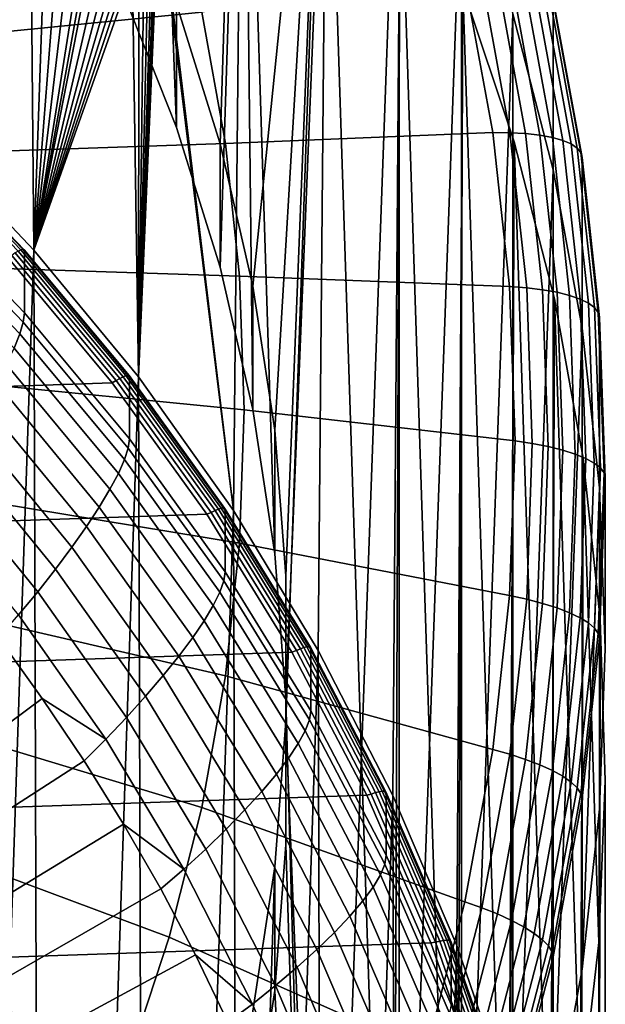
# Model space of a CAD drawing. Header units: metres. Extents: x -24 to 94, y -256 to 25.
# Tile 46 of 195: x 16.98 to 22.5, y -226.94 to -217.65. Entities that reach past the tile are written whole.
import ezdxf

# ---------------------------------------------------------------- set-up
doc = ezdxf.new("R2010")
doc.units = ezdxf.units.M
doc.layers.add('solid_10_061_003_XXX', color=7, linetype='CONTINUOUS')

msp = doc.modelspace()

# ---------------------------------------------------------------- linework, layer by layer
at = {"layer": 'solid_10_061_003_XXX'}
for points in [[(17.946764, -217.384766, 322.894989), (18.45554, -218.669662, 323.239288), (18.201593, -211.975159, 321.445496)], [(18.45554, -218.669662, 323.239288), (18.865959, -219.987366, 323.592377), (19.08507, -213.240662, 321.784576), (18.201593, -211.975159, 321.445496)], [(19.081087, -212.069809, 326.129608), (18.865913, -218.82251, 327.938995), (18.455559, -217.505035, 327.585968)], [(19.866327, -213.383545, 326.481628), (19.175629, -220.165466, 328.298828), (18.865913, -218.82251, 327.938995), (19.081087, -212.069809, 326.129608)], [(18.294813, -216.508362, 305.026703), (19.08507, -213.240662, 321.784576), (18.991241, -222.284836, 287.455658)], [(18.865959, -219.987366, 323.592377), (19.1756, -221.330002, 323.952118), (19.08507, -213.240662, 321.784576)], [(18.991241, -222.284836, 287.455658), (19.08507, -213.240662, 321.784576), (19.874424, -214.562958, 322.138885), (19.792717, -223.603699, 287.809052)], [(19.383038, -222.691528, 324.316956), (19.486984, -224.063339, 324.684509), (19.874424, -214.562958, 322.138885), (19.08507, -213.240662, 321.784576)], [(19.1756, -221.330002, 323.952118), (19.383038, -222.691528, 324.316956), (19.08507, -213.240662, 321.784576)], [(19.866327, -213.383545, 326.481628), (19.383024, -221.526703, 328.663574), (19.175629, -220.165466, 328.298828)], [(19.866327, -213.383545, 326.481628), (19.48699, -222.898834, 329.031219), (19.383024, -221.526703, 328.663574)], [(19.866327, -213.383545, 326.481628), (19.48699, -224.274597, 329.399872), (19.48699, -222.898834, 329.031219)], [(20.55476, -214.746948, 326.846954), (19.866327, -233.789886, 331.949493), (19.48699, -224.274597, 329.399872), (19.866327, -213.383545, 326.481628)], [(19.486984, -224.063339, 324.684509), (19.793854, -235.085144, 327.637817), (20.495941, -233.717682, 327.271393), (19.874424, -214.562958, 322.138885)], [(19.792717, -223.603699, 287.809052), (19.874424, -214.562958, 322.138885), (20.565744, -215.935501, 322.506683), (20.496191, -224.973724, 288.176147)], [(20.495941, -233.717682, 327.271393), (20.565744, -215.935501, 322.506683), (19.874424, -214.562958, 322.138885)], [(20.55476, -214.746948, 326.846954), (20.55476, -232.426483, 331.584167), (19.866327, -233.789886, 331.949493)], [(20.55476, -214.746948, 326.846954), (21.143068, -216.153427, 327.223816), (20.55476, -232.426483, 331.584167)], [(20.495941, -233.717682, 327.271393), (21.096901, -232.306076, 326.893158), (20.565744, -215.935501, 322.506683)], [(20.496191, -224.973724, 288.176147), (20.565744, -215.935501, 322.506683), (21.155615, -217.351501, 322.886078), (21.098188, -226.388153, 288.555145)], [(21.096901, -232.306076, 326.893158), (21.155615, -217.351501, 322.886078), (20.565744, -215.935501, 322.506683)], [(21.628389, -215.986908, 333.616364), (22.008324, -217.458817, 334.010773), (22.008327, -219.06813, 328.004791), (21.628386, -217.596191, 327.610382)], [(21.143068, -216.153427, 327.223816), (21.143068, -231.019989, 331.207275), (20.55476, -232.426483, 331.584167)], [(21.143068, -216.153427, 327.223816), (21.628386, -217.596191, 327.610382), (21.143068, -231.019989, 331.207275)], [(17.946753, -216.220047, 327.241669), (18.455559, -217.505035, 327.585968), (18.45554, -218.669662, 323.239288), (17.946764, -217.384766, 322.894989)], [(15.865209, -216.780502, 337.44162), (16.131577, -217.836304, 337.724548), (18.694695, -217.579819, 336.62384), (18.386005, -216.356262, 336.29599)], [(18.290583, -216.617279, 304.597382), (18.294813, -216.508362, 305.026703), (18.991241, -222.284836, 287.455658)], [(18.281384, -216.71875, 304.169098), (18.290583, -216.617279, 304.597382), (18.991241, -222.284836, 287.455658), (18.095722, -221.023682, 287.117737)], [(18.267271, -216.814667, 303.735229), (18.281384, -216.71875, 304.169098), (18.095722, -221.023682, 287.117737)], [(18.247417, -216.905426, 303.289978), (18.267271, -216.814667, 303.735229), (18.095722, -221.023682, 287.117737)], [(18.221403, -216.991364, 302.830231), (18.247417, -216.905426, 303.289978), (18.095722, -221.023682, 287.117737)], [(18.188541, -217.072189, 302.35379), (18.221403, -216.991364, 302.830231), (18.095722, -221.023682, 287.117737)], [(18.148014, -217.147369, 301.858887), (18.188541, -217.072189, 302.35379), (18.095722, -221.023682, 287.117737)], [(18.098978, -217.216217, 301.344391), (18.148014, -217.147369, 301.858887), (18.095722, -221.023682, 287.117737)], [(17.994781, -217.314011, 300.438751), (18.039452, -217.278336, 300.802612), (18.095722, -221.023682, 287.117737), (17.110594, -219.826462, 286.796936)], [(18.039452, -217.278336, 300.802612), (18.098978, -217.216217, 301.344391), (18.095722, -221.023682, 287.117737)], [(18.916222, -218.820877, 336.95639), (21.438782, -218.717026, 335.747711), (21.17639, -217.279648, 335.362549), (18.694695, -217.579819, 336.62384)], [(21.599337, -218.718765, 335.654327), (21.33497, -217.270554, 335.266296), (21.17639, -217.279648, 335.362549), (21.438782, -218.717026, 335.747711)], [(21.33497, -217.270554, 335.266296), (21.599337, -218.718765, 335.654327), (21.748697, -218.727203, 335.541748), (21.482502, -217.268982, 335.151031)], [(21.482502, -217.268982, 335.151031), (21.748697, -218.727203, 335.541748), (21.883207, -218.742294, 335.412384), (21.615366, -217.275055, 335.019257)], [(21.615366, -217.275055, 335.019257), (21.883207, -218.742294, 335.412384), (22.000772, -218.763809, 335.26828), (21.731493, -217.288681, 334.873016)], [(21.731493, -217.288681, 334.873016), (22.000772, -218.763809, 335.26828), (22.099562, -218.791412, 335.111633), (21.829073, -217.309662, 334.7146)], [(16.974312, -217.329712, 295.504028), (17.036081, -217.347321, 295.713776), (16.040741, -218.699127, 286.494873)], [(17.036081, -217.347321, 295.713776), (17.086458, -217.360779, 295.889954), (17.110594, -219.826462, 286.796936), (16.040741, -218.699127, 286.494873)], [(17.086458, -217.360779, 295.889954), (17.194239, -217.386658, 296.283081), (17.110594, -219.826462, 286.796936)], [(17.940069, -217.348953, 300.027863), (17.994781, -217.314011, 300.438751), (17.110594, -219.826462, 286.796936)], [(17.8806, -217.377426, 299.619415), (17.940069, -217.348953, 300.027863), (17.110594, -219.826462, 286.796936)], [(17.814194, -217.400772, 299.198059), (17.8806, -217.377426, 299.619415), (17.110594, -219.826462, 286.796936)], [(17.194239, -217.386658, 296.283081), (17.297403, -217.406998, 296.682831), (17.110594, -219.826462, 286.796936)], [(21.096901, -232.306076, 326.893158), (21.593805, -230.857208, 326.504944), (21.155615, -217.351501, 322.886078)], [(21.098188, -226.388153, 288.555145), (21.155615, -217.351501, 322.886078), (21.641138, -218.804001, 323.275269), (21.595722, -227.839996, 288.944153)], [(21.593805, -230.857208, 326.504944), (21.641138, -218.804001, 323.275269), (21.155615, -217.351501, 322.886078)], [(21.829073, -217.309662, 334.7146), (22.099562, -218.791412, 335.111633), (22.178036, -218.824661, 334.944916), (21.906586, -217.337646, 334.546478)], [(21.906586, -217.337646, 334.546478), (22.178036, -218.824661, 334.944916), (22.234972, -218.863052, 334.770752), (21.962826, -217.372223, 334.371277)], [(21.962826, -217.372223, 334.371277), (22.234972, -218.863052, 334.770752), (22.269484, -218.905975, 334.591797), (21.996914, -217.412827, 334.191711)], [(17.741457, -217.417755, 298.77243), (17.814194, -217.400772, 299.198059), (17.110594, -219.826462, 286.796936)], [(17.297403, -217.406998, 296.682831), (17.395918, -217.421616, 297.089081), (17.110594, -219.826462, 286.796936)], [(17.662369, -217.428421, 298.34317), (17.741457, -217.417755, 298.77243), (17.110594, -219.826462, 286.796936)], [(17.395918, -217.421616, 297.089081), (17.489592, -217.430161, 297.501373), (17.110594, -219.826462, 286.796936)], [(17.578465, -217.43251, 297.919617), (17.662369, -217.428421, 298.34317), (17.110594, -219.826462, 286.796936)], [(17.489592, -217.430161, 297.501373), (17.540056, -217.432251, 297.735352), (17.110594, -219.826462, 286.796936)], [(17.540056, -217.432251, 297.735352), (17.578465, -217.43251, 297.919617), (17.110594, -219.826462, 286.796936)], [(21.996914, -217.412827, 334.191711), (22.269484, -218.905975, 334.591797), (22.281033, -218.952728, 334.411072), (22.008324, -217.458817, 334.010773)], [(22.008324, -217.458817, 334.010773), (22.281033, -218.952728, 334.411072), (22.281025, -220.561996, 328.40509), (22.008327, -219.06813, 328.004791)], [(18.455559, -217.505035, 327.585968), (18.865913, -218.82251, 327.938995), (18.865959, -219.987366, 323.592377), (18.45554, -218.669662, 323.239288)], [(16.131577, -217.836304, 337.724548), (16.322731, -218.907196, 338.011475), (18.916222, -218.820877, 336.95639), (18.694695, -217.579819, 336.62384)], [(21.628386, -217.596191, 327.610382), (21.628386, -229.57724, 330.820709), (21.143068, -231.019989, 331.207275)], [(21.628386, -217.596191, 327.610382), (22.008327, -219.06813, 328.004791), (21.628386, -229.57724, 330.820709)], [(16.987001, -219.823486, 286.5112), (15.913844, -218.706467, 286.211884), (15.89137, -218.719879, 286.248291), (16.963011, -219.835327, 286.54715)], [(17.005049, -219.818237, 286.47049), (15.930752, -218.700027, 286.170868), (15.913844, -218.706467, 286.211884), (16.987001, -219.823486, 286.5112)], [(17.016249, -219.819839, 286.427094), (15.941244, -218.700897, 286.127289), (15.930752, -218.700027, 286.170868), (17.005049, -219.818237, 286.47049)], [(15.941244, -218.700897, 286.127289), (17.016249, -219.819839, 286.427094), (17.020136, -219.828293, 286.383331), (15.944874, -218.709076, 286.083435)], [(17.020037, -220.41864, 284.179688), (15.944794, -219.299438, 283.879822), (15.944874, -218.709076, 286.083435), (17.020136, -219.828293, 286.383331)], [(16.040741, -218.699127, 286.494873), (17.110594, -219.826462, 286.796936), (16.133495, -249.088211, 294.637604)], [(19.049553, -220.073624, 337.292053), (21.596741, -220.16864, 336.136658), (21.438782, -218.717026, 335.747711), (18.916222, -218.820877, 336.95639)], [(21.758474, -220.181274, 336.046204), (21.599337, -218.718765, 335.654327), (21.438782, -218.717026, 335.747711), (21.596741, -220.16864, 336.136658)], [(21.599337, -218.718765, 335.654327), (21.758474, -220.181274, 336.046204), (21.908934, -220.199814, 335.93634), (21.748697, -218.727203, 335.541748)], [(21.748697, -218.727203, 335.541748), (21.908934, -220.199814, 335.93634), (22.044436, -220.224014, 335.809418), (21.883207, -218.742294, 335.412384)], [(21.883207, -218.742294, 335.412384), (22.044436, -220.224014, 335.809418), (22.162867, -220.253494, 335.667419), (22.000772, -218.763809, 335.26828)], [(22.000772, -218.763809, 335.26828), (22.162867, -220.253494, 335.667419), (22.262384, -220.287781, 335.512573), (22.099562, -218.791412, 335.111633)], [(16.322731, -218.907196, 338.011475), (16.43778, -219.988205, 338.301147), (19.049553, -220.073624, 337.292053), (18.916222, -218.820877, 336.95639)], [(18.865913, -218.82251, 327.938995), (19.175629, -220.165466, 328.298828), (19.1756, -221.330002, 323.952118), (18.865959, -219.987366, 323.592377)], [(21.593805, -230.857208, 326.504944), (21.984224, -229.378159, 326.108612), (21.641138, -218.804001, 323.275269)], [(21.595722, -227.839996, 288.944153), (21.641138, -218.804001, 323.275269), (22.019926, -220.285843, 323.672333), (21.98632, -229.322021, 289.341278)], [(21.984224, -229.378159, 326.108612), (22.019926, -220.285843, 323.672333), (21.641138, -218.804001, 323.275269)], [(22.099562, -218.791412, 335.111633), (22.262384, -220.287781, 335.512573), (22.341436, -220.32634, 335.34729), (22.178036, -218.824661, 334.944916)], [(22.178036, -218.824661, 334.944916), (22.341436, -220.32634, 335.34729), (22.398792, -220.368576, 335.174164), (22.234972, -218.863052, 334.770752)], [(22.234972, -218.863052, 334.770752), (22.398792, -220.368576, 335.174164), (22.433558, -220.413849, 334.995819), (22.269484, -218.905975, 334.591797)], [(22.269484, -218.905975, 334.591797), (22.433558, -220.413849, 334.995819), (22.445192, -220.46138, 334.815308), (22.281033, -218.952728, 334.411072)], [(22.281033, -218.952728, 334.411072), (22.445192, -220.46138, 334.815308), (22.445185, -222.070587, 328.809296), (22.281025, -220.561996, 328.40509)], [(22.008327, -219.06813, 328.004791), (22.008327, -228.105286, 330.4263), (21.628386, -229.57724, 330.820709)], [(22.008327, -219.06813, 328.004791), (22.281025, -220.561996, 328.40509), (22.008327, -228.105286, 330.4263)], [(17.009483, -220.505249, 283.906494), (15.935238, -219.38681, 283.606781), (15.944794, -219.299438, 283.879822), (17.020037, -220.41864, 284.179688)], [(15.935238, -219.38681, 283.606781), (17.009483, -220.505249, 283.906494), (16.977541, -220.616974, 283.640961), (15.906318, -219.500793, 283.341888)], [(15.906318, -219.500793, 283.341888), (16.977541, -220.616974, 283.640961), (16.924629, -220.751556, 283.389526), (15.858409, -219.639114, 283.091461)], [(-18.742369, -222.319366, 287.257874), (17.84816, -221.077667, 286.92514), (16.865664, -219.899338, 286.609406), (-17.848083, -221.077576, 286.92511)], [(17.110594, -219.826462, 286.796936), (17.196487, -247.954742, 294.333893), (16.133495, -249.088211, 294.637604)], [(17.88665, -221.05719, 286.91452), (16.902267, -219.876068, 286.598022), (16.865664, -219.899338, 286.609406), (17.84816, -221.077667, 286.92514)], [(17.920532, -221.036514, 286.893677), (16.934286, -219.853149, 286.576599), (16.902267, -219.876068, 286.598022), (17.88665, -221.05719, 286.91452)], [(17.95093, -221.020691, 286.864777), (16.963011, -219.835327, 286.54715), (16.934286, -219.853149, 286.576599), (17.920532, -221.036514, 286.893677)], [(17.976316, -221.010529, 286.829254), (16.987001, -219.823486, 286.5112), (16.963011, -219.835327, 286.54715), (17.95093, -221.020691, 286.864777)], [(17.995415, -221.006546, 286.788879), (17.005049, -219.818237, 286.47049), (16.987001, -219.823486, 286.5112), (17.976316, -221.010529, 286.829254)], [(18.007267, -221.008926, 286.745728), (17.016249, -219.819839, 286.427094), (17.005049, -219.818237, 286.47049), (17.995415, -221.006546, 286.788879)], [(17.016249, -219.819839, 286.427094), (18.007267, -221.008926, 286.745728), (18.011345, -221.017624, 286.701996), (17.020136, -219.828293, 286.383331)], [(18.011274, -221.607986, 284.498383), (17.020037, -220.41864, 284.179688), (17.020136, -219.828293, 286.383331), (18.011345, -221.017624, 286.701996)], [(17.110594, -219.826462, 286.796936), (18.095722, -221.023682, 287.117737), (17.196487, -247.954742, 294.333893)], [(16.43778, -219.988205, 338.301147), (16.476191, -221.074265, 338.592133), (19.094065, -221.33226, 337.629303), (19.049553, -220.073624, 337.292053)], [(19.049553, -220.073624, 337.292053), (19.094065, -221.33226, 337.629303), (21.649485, -221.627472, 336.527557), (21.596741, -220.16864, 336.136658)], [(19.175629, -220.165466, 328.298828), (19.383024, -221.526703, 328.663574), (19.383038, -222.691528, 324.316956), (19.1756, -221.330002, 323.952118)], [(21.811607, -221.650925, 336.440002), (21.758474, -220.181274, 336.046204), (21.596741, -220.16864, 336.136658), (21.649485, -221.627472, 336.527557)], [(21.758474, -220.181274, 336.046204), (21.811607, -221.650925, 336.440002), (21.962433, -221.679642, 336.332855), (21.908934, -220.199814, 335.93634)], [(21.908934, -220.199814, 335.93634), (21.962433, -221.679642, 336.332855), (22.098265, -221.712982, 336.208374), (22.044436, -220.224014, 335.809418)], [(22.044436, -220.224014, 335.809418), (22.098265, -221.712982, 336.208374), (22.216988, -221.750458, 336.068542), (22.162867, -220.253494, 335.667419)], [(22.162867, -220.253494, 335.667419), (22.216988, -221.750458, 336.068542), (22.316748, -221.791473, 335.915497), (22.262384, -220.287781, 335.512573)], [(21.984224, -229.378159, 326.108612), (22.266211, -227.876266, 325.706177), (22.019926, -220.285843, 323.672333)], [(21.98632, -229.322021, 289.341278), (22.019926, -220.285843, 323.672333), (22.290106, -221.789749, 324.075317), (22.268051, -230.826874, 289.744507)], [(22.266211, -227.876266, 325.706177), (22.290106, -221.789749, 324.075317), (22.019926, -220.285843, 323.672333)], [(22.262384, -220.287781, 335.512573), (22.316748, -221.791473, 335.915497), (22.395992, -221.835373, 335.751648), (22.341436, -220.32634, 335.34729)], [(22.341436, -220.32634, 335.34729), (22.395992, -221.835373, 335.751648), (22.453487, -221.881485, 335.579529), (22.398792, -220.368576, 335.174164)], [(17.999784, -221.693787, 284.224945), (17.009483, -220.505249, 283.906494), (17.020037, -220.41864, 284.179688), (18.011274, -221.607986, 284.498383)], [(22.398792, -220.368576, 335.174164), (22.453487, -221.881485, 335.579529), (22.488338, -221.929108, 335.401855), (22.433558, -220.413849, 334.995819)], [(22.433558, -220.413849, 334.995819), (22.488338, -221.929108, 335.401855), (22.5, -221.977417, 335.221527), (22.445192, -220.46138, 334.815308)], [(17.009483, -220.505249, 283.906494), (17.999784, -221.693787, 284.224945), (17.96501, -221.80304, 283.958771), (16.977541, -220.616974, 283.640961)], [(22.445192, -220.46138, 334.815308), (22.5, -221.977417, 335.221527), (22.5, -223.586716, 329.215546), (22.445185, -222.070587, 328.809296)], [(16.977541, -220.616974, 283.640961), (17.96501, -221.80304, 283.958771), (17.907402, -221.933548, 283.706238), (16.924629, -220.751556, 283.389526)], [(22.281025, -220.561996, 328.40509), (22.281025, -226.611435, 330.026031), (22.008327, -228.105286, 330.4263)], [(22.281025, -220.561996, 328.40509), (22.445185, -222.070587, 328.809296), (22.281025, -226.611435, 330.026031)], [(16.924629, -220.751556, 283.389526), (17.907402, -221.933548, 283.706238), (17.827742, -222.083557, 283.470734), (16.851463, -220.907227, 283.155548)], [(16.851463, -220.907227, 283.155548), (17.827742, -222.083557, 283.470734), (17.727104, -222.251083, 283.255463), (16.759031, -221.081909, 282.942169)], [(18.876907, -222.261734, 287.16452), (17.976316, -221.010529, 286.829254), (17.95093, -221.020691, 286.864777), (18.85025, -222.270126, 287.199554)], [(18.896963, -222.259079, 287.124512), (17.995415, -221.006546, 286.788879), (17.976316, -221.010529, 286.829254), (18.876907, -222.261734, 287.16452)], [(18.909407, -222.262283, 287.081543), (18.007267, -221.008926, 286.745728), (17.995415, -221.006546, 286.788879), (18.896963, -222.259079, 287.124512)], [(18.007267, -221.008926, 286.745728), (18.909407, -222.262283, 287.081543), (18.913595, -222.271149, 287.037872), (18.011345, -221.017624, 286.701996)], [(-19.544073, -223.618469, 287.605957), (18.742422, -222.319443, 287.257874), (17.84816, -221.077667, 286.92514), (-18.742369, -222.319366, 287.257874)], [(16.476191, -221.074265, 338.592133), (16.43778, -222.160324, 338.883148), (19.049553, -222.590881, 337.966553), (19.094065, -221.33226, 337.629303)], [(16.759031, -221.081909, 282.942169), (17.727104, -222.251083, 283.255463), (17.606848, -222.433945, 283.063263), (16.648586, -221.2733, 282.752258)], [(18.095722, -221.023682, 287.117737), (18.174276, -246.751953, 294.011597), (17.196487, -247.954742, 294.333893)], [(18.782749, -222.302155, 287.248108), (17.88665, -221.05719, 286.91452), (17.84816, -221.077667, 286.92514), (18.742422, -222.319443, 287.257874)], [(18.818329, -222.283829, 287.227905), (17.920532, -221.036514, 286.893677), (17.88665, -221.05719, 286.91452), (18.782749, -222.302155, 287.248108)], [(18.85025, -222.270126, 287.199554), (17.95093, -221.020691, 286.864777), (17.920532, -221.036514, 286.893677), (18.818329, -222.283829, 287.227905)], [(18.913616, -222.861633, 284.83429), (18.011274, -221.607986, 284.498383), (18.011345, -221.017624, 286.701996), (18.913595, -222.271149, 287.037872)], [(18.095722, -221.023682, 287.117737), (18.991241, -222.284836, 287.455658), (18.174276, -246.751953, 294.011597)], [(16.648586, -221.2733, 282.752258), (17.606848, -222.433945, 283.063263), (17.468607, -222.629715, 282.89679), (16.521635, -221.478897, 282.58844)], [(19.094065, -221.33226, 337.629303), (19.049553, -222.590881, 337.966553), (21.596739, -223.086334, 336.918457), (21.649485, -221.627472, 336.527557)], [(16.521635, -221.478897, 282.58844), (17.468607, -222.629715, 282.89679), (17.314243, -222.835815, 282.75824), (16.379892, -221.695984, 282.45285)], [(19.383024, -221.526703, 328.663574), (19.48699, -222.898834, 329.031219), (19.486984, -224.063339, 324.684509), (19.383038, -222.691528, 324.316956)], [(18.901257, -222.946548, 284.560638), (17.999784, -221.693787, 284.224945), (18.011274, -221.607986, 284.498383), (18.913616, -222.861633, 284.83429)], [(21.758474, -223.12059, 336.833801), (21.811607, -221.650925, 336.440002), (21.649485, -221.627472, 336.527557), (21.596739, -223.086334, 336.918457)], [(21.811607, -221.650925, 336.440002), (21.758474, -223.12059, 336.833801), (21.908934, -223.159454, 336.72937), (21.962433, -221.679642, 336.332855)], [(16.379892, -221.695984, 282.45285), (17.314243, -222.835815, 282.75824), (17.145849, -223.049561, 282.649567), (16.225283, -221.921707, 282.347351)], [(17.999784, -221.693787, 284.224945), (18.901257, -222.946548, 284.560638), (18.863848, -223.053146, 284.293732), (17.96501, -221.80304, 283.958771)], [(21.962433, -221.679642, 336.332855), (21.908934, -223.159454, 336.72937), (22.044436, -223.201965, 336.607361), (22.098265, -221.712982, 336.208374)], [(22.098265, -221.712982, 336.208374), (22.044436, -223.201965, 336.607361), (22.162867, -223.247437, 336.469666), (22.216988, -221.750458, 336.068542)], [(22.216988, -221.750458, 336.068542), (22.162867, -223.247437, 336.469666), (22.262384, -223.295166, 336.31842), (22.316748, -221.791473, 335.915497)], [(17.96501, -221.80304, 283.958771), (18.863848, -223.053146, 284.293732), (18.80188, -223.17923, 284.040009), (17.907402, -221.933548, 283.706238)], [(22.316748, -221.791473, 335.915497), (22.262384, -223.295166, 336.31842), (22.341436, -223.344406, 336.156006), (22.395992, -221.835373, 335.751648)], [(22.266211, -227.876266, 325.706177), (22.438364, -226.358978, 325.299622), (22.290106, -221.789749, 324.075317)], [(22.268051, -230.826874, 289.744507), (22.290106, -221.789749, 324.075317), (22.450338, -223.308228, 324.482178), (22.439531, -232.347168, 290.151855)], [(22.438364, -226.358978, 325.299622), (22.450338, -223.308228, 324.482178), (22.290106, -221.789749, 324.075317)], [(22.395992, -221.835373, 335.751648), (22.341436, -223.344406, 336.156006), (22.398792, -223.394394, 335.984924), (22.453487, -221.881485, 335.579529)], [(16.225283, -221.921707, 282.347351), (17.145849, -223.049561, 282.649567), (16.965694, -223.268112, 282.572144), (16.059898, -222.153091, 282.273376)], [(17.907402, -221.933548, 283.706238), (18.80188, -223.17923, 284.040009), (18.71619, -223.323135, 283.802887), (17.827742, -222.083557, 283.470734)], [(22.453487, -221.881485, 335.579529), (22.398792, -223.394394, 335.984924), (22.433558, -223.444351, 335.807861), (22.488338, -221.929108, 335.401855)], [(22.488338, -221.929108, 335.401855), (22.433558, -223.444351, 335.807861), (22.44519, -223.493454, 335.627747), (22.5, -221.977417, 335.221527)], [(22.445185, -225.102829, 329.621796), (22.5, -223.586716, 329.215546), (22.5, -221.977417, 335.221527), (22.44519, -223.493454, 335.627747)], [(17.827742, -222.083557, 283.470734), (18.71619, -223.323135, 283.802887), (18.607931, -223.482956, 283.585541), (17.727104, -222.251083, 283.255463)], [(22.445185, -222.070587, 328.809296), (22.445185, -225.102829, 329.621796), (22.281025, -226.611435, 330.026031)], [(22.445185, -222.070587, 328.809296), (22.5, -223.586716, 329.215546), (22.445185, -225.102829, 329.621796)], [(16.43778, -222.160324, 338.883148), (16.322731, -223.241333, 339.172791), (18.916222, -223.843643, 338.302246), (19.049553, -222.590881, 337.966553)], [(17.727104, -222.251083, 283.255463), (18.607931, -223.482956, 283.585541), (18.478561, -223.656586, 283.390869), (17.606848, -222.433945, 283.063263)], [(18.991241, -222.284836, 287.455658), (19.062046, -245.485748, 293.672333), (18.174276, -246.751953, 294.011597)], [(19.586143, -223.604813, 287.597137), (18.782749, -222.302155, 287.248108), (18.742422, -222.319443, 287.257874), (19.544113, -223.618546, 287.605988)], [(19.623245, -223.588959, 287.577606), (18.818329, -222.283829, 287.227905), (18.782749, -222.302155, 287.248108), (19.586143, -223.604813, 287.597137)], [(19.656532, -223.577484, 287.549866), (18.85025, -222.270126, 287.199554), (18.818329, -222.283829, 287.227905), (19.623245, -223.588959, 287.577606)], [(19.684328, -223.570938, 287.51532), (18.876907, -222.261734, 287.16452), (18.85025, -222.270126, 287.199554), (19.656532, -223.577484, 287.549866)], [(19.70524, -223.569672, 287.475677), (18.896963, -222.259079, 287.124512), (18.876907, -222.261734, 287.16452), (19.684328, -223.570938, 287.51532)], [(19.718218, -223.573746, 287.432953), (18.909407, -222.262283, 287.081543), (18.896963, -222.259079, 287.124512), (19.70524, -223.569672, 287.475677)], [(18.909407, -222.262283, 287.081543), (19.718218, -223.573746, 287.432953), (19.722588, -223.582886, 287.389374), (18.913595, -222.271149, 287.037872)], [(19.722607, -224.17337, 285.185791), (18.913616, -222.861633, 284.83429), (18.913595, -222.271149, 287.037872), (19.722588, -223.582886, 287.389374)], [(18.991241, -222.284836, 287.455658), (19.792717, -223.603699, 287.809052), (19.062046, -245.485748, 293.672333)], [(-20.249378, -224.968613, 287.967712), (19.544113, -223.618546, 287.605988), (18.742422, -222.319443, 287.257874), (-19.544073, -223.618469, 287.605957)], [(17.606848, -222.433945, 283.063263), (18.478561, -223.656586, 283.390869), (18.329834, -223.841751, 283.221558), (17.468607, -222.629715, 282.89679)], [(19.049553, -222.590881, 337.966553), (18.916222, -223.843643, 338.302246), (21.438778, -224.537933, 337.307404), (21.596739, -223.086334, 336.918457)], [(17.468607, -222.629715, 282.89679), (18.329834, -223.841751, 283.221558), (18.16375, -224.035995, 283.079834), (17.314243, -222.835815, 282.75824)], [(17.314243, -222.835815, 282.75824), (18.16375, -224.035995, 283.079834), (17.982552, -224.236801, 282.967682), (17.145849, -223.049561, 282.649567)], [(19.709448, -224.257355, 284.911865), (18.901257, -222.946548, 284.560638), (18.913616, -222.861633, 284.83429), (19.722607, -224.17337, 285.185791)], [(18.901257, -222.946548, 284.560638), (19.709448, -224.257355, 284.911865), (19.669622, -224.361099, 284.644196), (18.863848, -223.053146, 284.293732)], [(19.48699, -222.898834, 329.031219), (19.48699, -224.274597, 329.399872), (19.486984, -225.439453, 325.053253), (19.486984, -224.063339, 324.684509)], [(17.145849, -223.049561, 282.649567), (17.982552, -224.236801, 282.967682), (17.788681, -224.441513, 282.886566), (16.965694, -223.268112, 282.572144)], [(18.863848, -223.053146, 284.293732), (19.669622, -224.361099, 284.644196), (19.603655, -224.482468, 284.389221), (18.80188, -223.17923, 284.040009)], [(21.758474, -223.12059, 336.833801), (21.596739, -223.086334, 336.918457), (21.438778, -224.537933, 337.307404), (21.599337, -224.583084, 337.225677)], [(21.758474, -223.12059, 336.833801), (21.599337, -224.583084, 337.225677), (21.748697, -224.632065, 337.123962), (21.908934, -223.159454, 336.72937)], [(16.322731, -223.241333, 339.172791), (16.131577, -224.312225, 339.459747), (18.694695, -225.084686, 338.634766), (18.916222, -223.843643, 338.302246)], [(18.80188, -223.17923, 284.040009), (19.603655, -224.482468, 284.389221), (19.51243, -224.619858, 284.15033), (18.71619, -223.323135, 283.802887)], [(21.908934, -223.159454, 336.72937), (21.748697, -224.632065, 337.123962), (21.883207, -224.683685, 337.004395), (22.044436, -223.201965, 336.607361)], [(22.044436, -223.201965, 336.607361), (21.883207, -224.683685, 337.004395), (22.000772, -224.737106, 336.868805), (22.162867, -223.247437, 336.469666)], [(16.965694, -223.268112, 282.572144), (17.788681, -224.441513, 282.886566), (17.189238, -224.058258, 282.67984), (16.774477, -223.485825, 282.526459)], [(18.71619, -223.323135, 283.802887), (19.51243, -224.619858, 284.15033), (19.397177, -224.771439, 283.930786), (18.607931, -223.482956, 283.585541)], [(22.162867, -223.247437, 336.469666), (22.000772, -224.737106, 336.868805), (22.099562, -224.791534, 336.71936), (22.262384, -223.295166, 336.31842)], [(22.262384, -223.295166, 336.31842), (22.099562, -224.791534, 336.71936), (22.178036, -224.846085, 336.55838), (22.341436, -223.344406, 336.156006)], [(22.438364, -226.358978, 325.299622), (22.499838, -224.833801, 324.890961), (22.450338, -223.308228, 324.482178)], [(22.439531, -232.347168, 290.151855), (22.450338, -223.308228, 324.482178), (22.499838, -224.833801, 324.890961), (22.499903, -233.875366, 290.56134)], [(22.341436, -223.344406, 336.156006), (22.178036, -224.846085, 336.55838), (22.234972, -224.899933, 336.388336), (22.398792, -223.394394, 335.984924)], [(22.398792, -223.394394, 335.984924), (22.234972, -224.899933, 336.388336), (22.269484, -224.952225, 336.211884), (22.433558, -223.444351, 335.807861)], [(17.189238, -224.058258, 282.67984), (8.699366, -230.382431, 281.136139), (8.44193, -230.030838, 281.041931), (16.774477, -223.485825, 282.526459)], [(18.607931, -223.482956, 283.585541), (19.397177, -224.771439, 283.930786), (19.259443, -224.935211, 283.73349), (18.478561, -223.656586, 283.390869)], [(22.433558, -223.444351, 335.807861), (22.269484, -224.952225, 336.211884), (22.281033, -225.002106, 336.031982), (22.44519, -223.493454, 335.627747)], [(22.44519, -223.493454, 335.627747), (22.281033, -225.002106, 336.031982), (22.281025, -226.611435, 330.026031), (22.445185, -225.102829, 329.621796)], [(19.792717, -223.603699, 287.809052), (19.855444, -244.162384, 293.317749), (19.062046, -245.485748, 293.672333)], [(20.292868, -224.958755, 287.95993), (19.586143, -223.604813, 287.597137), (19.544113, -223.618546, 287.605988), (20.249416, -224.968689, 287.967743)], [(20.331308, -224.945465, 287.941071), (19.623245, -223.588959, 287.577606), (19.586143, -223.604813, 287.597137), (20.292868, -224.958755, 287.95993)], [(20.365795, -224.936279, 287.91394), (19.656532, -223.577484, 287.549866), (19.623245, -223.588959, 287.577606), (20.331308, -224.945465, 287.941071)], [(20.394596, -224.931656, 287.879913), (19.684328, -223.570938, 287.51532), (19.656532, -223.577484, 287.549866), (20.365795, -224.936279, 287.91394)], [(20.416262, -224.931839, 287.840668), (19.70524, -223.569672, 287.475677), (19.684328, -223.570938, 287.51532), (20.394596, -224.931656, 287.879913)], [(20.429705, -224.936813, 287.798187), (19.718218, -223.573746, 287.432953), (19.70524, -223.569672, 287.475677), (20.416262, -224.931839, 287.840668)], [(19.718218, -223.573746, 287.432953), (20.429705, -224.936813, 287.798187), (20.434368, -224.946533, 287.754761), (19.722588, -223.582886, 287.389374)], [(20.434252, -225.536743, 285.551086), (19.722607, -224.17337, 285.185791), (19.722588, -223.582886, 287.389374), (20.434368, -224.946533, 287.754761)], [(19.792717, -223.603699, 287.809052), (20.496191, -224.973724, 288.176147), (19.855444, -244.162384, 293.317749)], [(-20.854958, -226.363434, 288.341461), (20.249416, -224.968689, 287.967743), (19.544113, -223.618546, 287.605988), (-20.249378, -224.968613, 287.967712)], [(18.478561, -223.656586, 283.390869), (19.259443, -224.935211, 283.73349), (19.101093, -225.109055, 283.561127), (18.329834, -223.841751, 283.221558)], [(18.329834, -223.841751, 283.221558), (19.101093, -225.109055, 283.561127), (18.92425, -225.290649, 283.416016), (18.16375, -224.035995, 283.079834)], [(18.916222, -223.843643, 338.302246), (18.694695, -225.084686, 338.634766), (21.176384, -225.975311, 337.692566), (21.438778, -224.537933, 337.307404)], [(17.189238, -224.058258, 282.67984), (17.583071, -224.644318, 282.836884), (8.699366, -230.382431, 281.136139)], [(17.788681, -224.441513, 282.886566), (17.583071, -224.644318, 282.836884), (17.189238, -224.058258, 282.67984)], [(18.16375, -224.035995, 283.079834), (18.92425, -225.290649, 283.416016), (18.7313, -225.477646, 283.30014), (17.982552, -224.236801, 282.967682)], [(19.486984, -224.063339, 324.684509), (19.486984, -225.439453, 325.053253), (19.793854, -235.085144, 327.637817)], [(20.420372, -225.61972, 285.276886), (19.709448, -224.257355, 284.911865), (19.722607, -224.17337, 285.185791), (20.434252, -225.536743, 285.551086)], [(17.982552, -224.236801, 282.967682), (18.7313, -225.477646, 283.30014), (18.524839, -225.667557, 283.215088), (17.788681, -224.441513, 282.886566)], [(19.709448, -224.257355, 284.911865), (20.420372, -225.61972, 285.276886), (20.378361, -225.720459, 285.008453), (19.669622, -224.361099, 284.644196)], [(16.131577, -224.312225, 339.459747), (15.865209, -225.368027, 339.742645), (18.386005, -226.308243, 338.962616), (18.694695, -225.084686, 338.634766)], [(19.866327, -233.789886, 331.949493), (19.081087, -235.103622, 332.301483), (19.383024, -225.646729, 329.767517), (19.48699, -224.274597, 329.399872)], [(19.48699, -224.274597, 329.399872), (19.383024, -225.646729, 329.767517), (19.383038, -226.811279, 325.420837), (19.486984, -225.439453, 325.053253)], [(17.788681, -224.441513, 282.886566), (18.524839, -225.667557, 283.215088), (17.955498, -225.243286, 282.997375), (17.583071, -224.644318, 282.836884)], [(19.669622, -224.361099, 284.644196), (20.378361, -225.720459, 285.008453), (20.308771, -225.836838, 284.752136), (19.603655, -224.482468, 284.389221)], [(19.603655, -224.482468, 284.389221), (20.308771, -225.836838, 284.752136), (20.212538, -225.967331, 284.511383), (19.51243, -224.619858, 284.15033)], [(21.33497, -226.031296, 337.613739), (21.599337, -224.583084, 337.225677), (21.438778, -224.537933, 337.307404), (21.176384, -225.975311, 337.692566)], [(19.51243, -224.619858, 284.15033), (20.212538, -225.967331, 284.511383), (20.090956, -226.110199, 284.28949), (19.397177, -224.771439, 283.930786)], [(21.599337, -224.583084, 337.225677), (21.33497, -226.031296, 337.613739), (21.482502, -226.090286, 337.514679), (21.748697, -224.632065, 337.123962)], [(21.748697, -224.632065, 337.123962), (21.482502, -226.090286, 337.514679), (21.615366, -226.150925, 337.397522), (21.883207, -224.683685, 337.004395)], [(17.955498, -225.243286, 282.997375), (8.941035, -230.744125, 281.233063), (8.699366, -230.382431, 281.136139), (17.583071, -224.644318, 282.836884)], [(21.883207, -224.683685, 337.004395), (21.615366, -226.150925, 337.397522), (21.731493, -226.212234, 337.264069), (22.000772, -224.737106, 336.868805)], [(19.397177, -224.771439, 283.930786), (20.090956, -226.110199, 284.28949), (19.945654, -226.26355, 284.089417), (19.259443, -224.935211, 283.73349)], [(22.000772, -224.737106, 336.868805), (21.731493, -226.212234, 337.264069), (21.829073, -226.273285, 337.116394), (22.099562, -224.791534, 336.71936)], [(22.099562, -224.791534, 336.71936), (21.829073, -226.273285, 337.116394), (21.906586, -226.333099, 336.956818), (22.178036, -224.846085, 336.55838)], [(22.178036, -224.846085, 336.55838), (21.906586, -226.333099, 336.956818), (21.962826, -226.390762, 336.787781), (22.234972, -224.899933, 336.388336)], [(22.234972, -224.899933, 336.388336), (21.962826, -226.390762, 336.787781), (21.996914, -226.445374, 336.611969), (22.269484, -224.952225, 336.211884)], [(22.499903, -233.875366, 290.56134), (22.499838, -224.833801, 324.890961), (22.438364, -226.358978, 325.299622), (22.448864, -235.4039, 290.970917)], [(-21.357889, -227.796463, 288.725433), (20.85499, -226.363525, 288.341492), (20.249416, -224.968689, 287.967743), (-20.854958, -226.363434, 288.341461)], [(19.259443, -224.935211, 283.73349), (19.945654, -226.26355, 284.089417), (19.778595, -226.4254, 283.913849), (19.101093, -225.109055, 283.561127)], [(20.496191, -224.973724, 288.176147), (20.550564, -242.788345, 292.949554), (19.855444, -244.162384, 293.317749)], [(20.899433, -226.357285, 288.334656), (20.292868, -224.958755, 287.95993), (20.249416, -224.968689, 287.967743), (20.85499, -226.363525, 288.341492)], [(20.939024, -226.346634, 288.316528), (20.331308, -224.945465, 287.941071), (20.292868, -224.958755, 287.95993), (20.899433, -226.357285, 288.334656)], [(20.974541, -226.339828, 288.290039), (20.365795, -224.936279, 287.91394), (20.331308, -224.945465, 287.941071), (20.939024, -226.346634, 288.316528)], [(21.004202, -226.337204, 288.256531), (20.394596, -224.931656, 287.879913), (20.365795, -224.936279, 287.91394), (20.974541, -226.339828, 288.290039)], [(21.026514, -226.338867, 288.217682), (20.416262, -224.931839, 287.840668), (20.394596, -224.931656, 287.879913), (21.004202, -226.337204, 288.256531)], [(21.040359, -226.344757, 288.175446), (20.429705, -224.936813, 287.798187), (20.416262, -224.931839, 287.840668), (21.026514, -226.338867, 288.217682)], [(20.429705, -224.936813, 287.798187), (21.040359, -226.344757, 288.175446), (21.045214, -226.354996, 288.132141), (20.434368, -224.946533, 287.754761)], [(20.434252, -225.536743, 285.551086), (20.434368, -224.946533, 287.754761), (21.045214, -226.354996, 288.132141), (21.045042, -226.945007, 285.928436)], [(20.496191, -224.973724, 288.176147), (21.098188, -226.388153, 288.555145), (20.550564, -242.788345, 292.949554)], [(22.269484, -224.952225, 336.211884), (21.996914, -226.445374, 336.611969), (22.008322, -226.496033, 336.432281), (22.281033, -225.002106, 336.031982)], [(22.281033, -225.002106, 336.031982), (22.008322, -226.496033, 336.432281), (22.008327, -228.105286, 330.4263), (22.281025, -226.611435, 330.026031)], [(18.694695, -225.084686, 338.634766), (18.386005, -226.308243, 338.962616), (20.810818, -227.391556, 338.072021), (21.176384, -225.975311, 337.692566)], [(19.101093, -225.109055, 283.561127), (19.778595, -226.4254, 283.913849), (19.592016, -226.593613, 283.765167), (18.92425, -225.290649, 283.416016)], [(18.306067, -225.854446, 283.161133), (9.166645, -231.115479, 281.33255), (8.941035, -230.744125, 281.233063), (17.955498, -225.243286, 282.997375)], [(18.524839, -225.667557, 283.215088), (18.306067, -225.854446, 283.161133), (17.955498, -225.243286, 282.997375)], [(15.865209, -225.368027, 339.742645), (15.524871, -226.403793, 340.020172), (17.99159, -227.508591, 339.284271), (18.386005, -226.308243, 338.962616)], [(18.92425, -225.290649, 283.416016), (19.592016, -226.593613, 283.765167), (19.388433, -226.765991, 283.645355), (18.7313, -225.477646, 283.30014)], [(19.486984, -225.439453, 325.053253), (19.383038, -226.811279, 325.420837), (19.793854, -235.085144, 327.637817)], [(18.7313, -225.477646, 283.30014), (19.388433, -226.765991, 283.645355), (19.170576, -226.940247, 283.556091), (18.524839, -225.667557, 283.215088)], [(21.030519, -227.026947, 285.653961), (20.420372, -225.61972, 285.276886), (20.434252, -225.536743, 285.551086), (21.045042, -226.945007, 285.928436)], [(19.081087, -235.103622, 332.301483), (19.175629, -227.007965, 330.132263), (19.383024, -225.646729, 329.767517)], [(19.383024, -225.646729, 329.767517), (19.175629, -227.007965, 330.132263), (19.1756, -228.172791, 325.785645), (19.383038, -226.811279, 325.420837)], [(20.420372, -225.61972, 285.276886), (21.030519, -227.026947, 285.653961), (20.986563, -227.124527, 285.384674), (20.378361, -225.720459, 285.008453)], [(18.524839, -225.667557, 283.215088), (19.170576, -226.940247, 283.556091), (18.634346, -226.477036, 283.327942), (18.306067, -225.854446, 283.161133)], [(20.378361, -225.720459, 285.008453), (20.986563, -227.124527, 285.384674), (20.913754, -227.235672, 285.126953), (20.308771, -225.836838, 284.752136)], [(20.308771, -225.836838, 284.752136), (20.913754, -227.235672, 285.126953), (20.813066, -227.358917, 284.884277), (20.212538, -225.967331, 284.511383)], [(18.634346, -226.477036, 283.327942), (9.37575, -231.495773, 281.434479), (9.166645, -231.115479, 281.33255), (18.306067, -225.854446, 283.161133)], [(20.212538, -225.967331, 284.511383), (20.813066, -227.358917, 284.884277), (20.685854, -227.492645, 284.659912), (20.090956, -226.110199, 284.28949)], [(20.966661, -227.45816, 337.996063), (21.33497, -226.031296, 337.613739), (21.176384, -225.975311, 337.692566), (20.810818, -227.391556, 338.072021)], [(21.33497, -226.031296, 337.613739), (20.966661, -227.45816, 337.996063), (21.111647, -227.527039, 337.899658), (21.482502, -226.090286, 337.514679)], [(20.090956, -226.110199, 284.28949), (20.685854, -227.492645, 284.659912), (20.533821, -227.635071, 284.456909), (19.945654, -226.26355, 284.089417)], [(21.482502, -226.090286, 337.514679), (21.111647, -227.527039, 337.899658), (21.242216, -227.596542, 337.784882), (21.615366, -226.150925, 337.397522)], [(21.615366, -226.150925, 337.397522), (21.242216, -227.596542, 337.784882), (21.356339, -227.665634, 337.653503), (21.731493, -226.212234, 337.264069)], [(21.731493, -226.212234, 337.264069), (21.356339, -227.665634, 337.653503), (21.452234, -227.7332, 337.507568), (21.829073, -226.273285, 337.116394)], [(18.386005, -226.308243, 338.962616), (17.99159, -227.508591, 339.284271), (20.343832, -228.7798, 338.444), (20.810818, -227.391556, 338.072021)], [(19.945654, -226.26355, 284.089417), (20.533821, -227.635071, 284.456909), (20.359015, -227.784348, 284.277954), (19.778595, -226.4254, 283.913849)], [(21.829073, -226.273285, 337.116394), (21.452234, -227.7332, 337.507568), (21.52841, -227.798203, 337.349396), (21.906586, -226.333099, 336.956818)], [(-21.7556, -229.260788, 289.117798), (21.35791, -227.796524, 288.725464), (20.85499, -226.363525, 288.341492), (-21.357889, -227.796463, 288.725433)], [(15.524871, -226.403793, 340.020172), (15.112148, -227.414734, 340.291077), (17.513292, -228.680145, 339.598175), (17.99159, -227.508591, 339.284271)], [(21.098188, -226.388153, 288.555145), (21.143942, -241.370438, 292.569641), (20.550564, -242.788345, 292.949554)], [(21.402847, -227.793488, 288.719513), (20.899433, -226.357285, 288.334656), (20.85499, -226.363525, 288.341492), (21.35791, -227.796524, 288.725464)], [(21.443392, -227.785568, 288.702087), (20.939024, -226.346634, 288.316528), (20.899433, -226.357285, 288.334656), (21.402847, -227.793488, 288.719513)], [(21.479763, -227.781204, 288.676239), (20.974541, -226.339828, 288.290039), (20.939024, -226.346634, 288.316528), (21.443392, -227.785568, 288.702087)], [(21.510138, -227.780609, 288.64328), (21.004202, -226.337204, 288.256531), (20.974541, -226.339828, 288.290039), (21.479763, -227.781204, 288.676239)], [(21.532988, -227.783813, 288.604828), (21.026514, -226.338867, 288.217682), (21.004202, -226.337204, 288.256531), (21.510138, -227.780609, 288.64328)], [(21.547167, -227.790649, 288.562866), (21.040359, -226.344757, 288.175446), (21.026514, -226.338867, 288.217682), (21.532988, -227.783813, 288.604828)], [(21.040359, -226.344757, 288.175446), (21.547167, -227.790649, 288.562866), (21.552057, -227.801086, 288.519623), (21.045214, -226.354996, 288.132141)], [(21.045042, -226.945007, 285.928436), (21.045214, -226.354996, 288.132141), (21.552057, -227.801086, 288.519623), (21.55196, -228.39122, 286.315948)], [(21.098188, -226.388153, 288.555145), (21.595722, -227.839996, 288.944153), (21.143942, -241.370438, 292.569641)], [(21.906586, -226.333099, 336.956818), (21.52841, -227.798203, 337.349396), (21.583677, -227.859619, 337.181366), (21.962826, -226.390762, 336.787781)], [(21.962826, -226.390762, 336.787781), (21.583677, -227.859619, 337.181366), (21.617178, -227.916519, 337.006165), (21.996914, -226.445374, 336.611969)], [(22.448864, -235.4039, 290.970917), (22.438364, -226.358978, 325.299622), (22.266211, -227.876266, 325.706177), (22.286669, -236.925171, 291.37854)], [(18.939939, -227.110321, 283.49765), (9.567888, -231.884171, 281.538544), (9.37575, -231.495773, 281.434479), (18.634346, -226.477036, 283.327942)], [(19.170576, -226.940247, 283.556091), (18.939939, -227.110321, 283.49765), (18.634346, -226.477036, 283.327942)], [(19.778595, -226.4254, 283.913849), (20.359015, -227.784348, 284.277954), (20.163778, -227.938507, 284.125519), (19.592016, -226.593613, 283.765167)], [(21.996914, -226.445374, 336.611969), (21.617178, -227.916519, 337.006165), (21.628389, -227.967926, 336.826691), (22.008322, -226.496033, 336.432281)], [(22.008322, -226.496033, 336.432281), (21.628389, -227.967926, 336.826691), (21.628386, -229.57724, 330.820709), (22.008327, -228.105286, 330.4263)], [(19.592016, -226.593613, 283.765167), (20.163778, -227.938507, 284.125519), (19.950733, -228.095551, 284.001617), (19.388433, -226.765991, 283.645355)], [(19.388433, -226.765991, 283.645355), (19.950733, -228.095551, 284.001617), (19.722742, -228.253387, 283.907959), (19.170576, -226.940247, 283.556091)], [(19.383038, -226.811279, 325.420837), (19.1756, -228.172791, 325.785645), (19.793854, -235.085144, 327.637817)], [(19.170576, -226.940247, 283.556091), (19.722742, -228.253387, 283.907959), (19.222475, -227.75351, 283.669983), (18.939939, -227.110321, 283.49765)]]:
    msp.add_3dface(points, dxfattribs=at)

doc.saveas('drawing.dxf')
